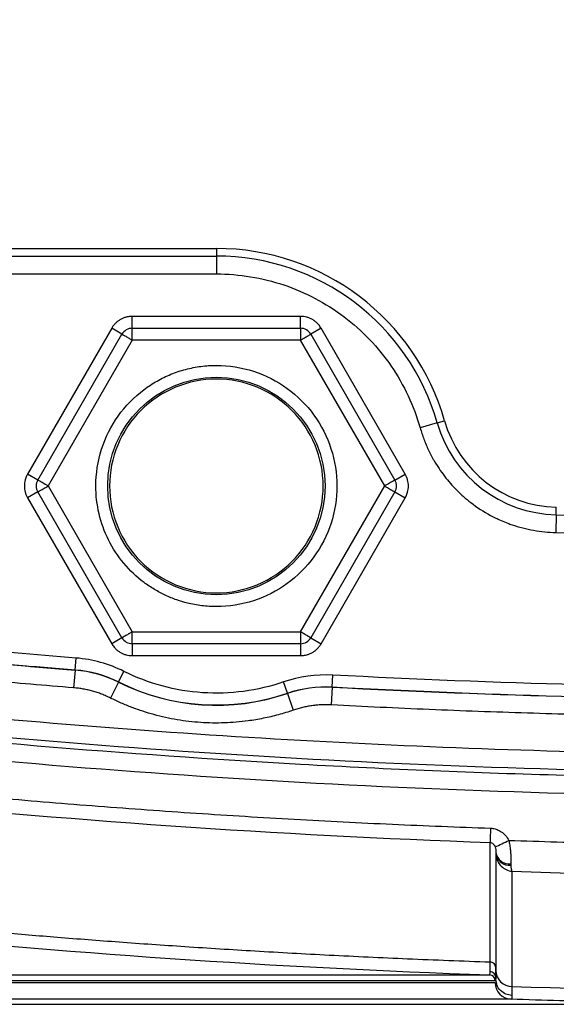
# Model space of a CAD drawing. Header units: millimetres. Extents: x 19 to 819, y 19 to 629.
# Tile 25 of 54: x 464 to 486, y 177 to 218. Entities that reach past the tile are written whole.
import ezdxf

# ---------------------------------------------------------------- set-up
doc = ezdxf.new("R2010")
doc.units = ezdxf.units.MM
doc.header["$LTSCALE"] = 3

msp = doc.modelspace()

# ---------------------------------------------------------------- linework, layer by layer
for p, q in [((458.906, 208.412), (472.004, 208.412)), ((472.004, 208.412), (472.004, 208.09)), ((458.906, 208.09), (472.004, 208.09)), ((472.004, 208.09), (472.004, 207.34)), ((458.906, 207.34), (472.004, 207.34)), ((475.55, 205.553), (468.458, 205.553)), ((468.458, 205.053), (468.458, 205.553)), ((475.55, 205.053), (475.55, 205.553)), ((467.592, 205.053), (464.046, 198.912)), ((464.479, 198.662), (468.025, 204.803)), ((468.025, 204.803), (467.592, 205.053)), ((468.458, 205.053), (475.55, 205.053)), ((468.458, 204.553), (468.458, 205.053)), ((475.55, 205.053), (475.55, 204.553)), ((476.416, 205.053), (475.983, 204.803)), ((475.983, 204.803), (479.529, 198.662)), ((479.962, 198.912), (476.416, 205.053)), ((468.458, 204.553), (464.912, 198.412)), ((475.55, 204.553), (468.458, 204.553)), ((479.096, 198.412), (475.55, 204.553)), ((481.312, 201.064), (481.621, 201.152)), ((481.312, 201.064), (480.591, 200.859)), ((464.479, 198.662), (464.046, 198.912)), ((479.529, 198.662), (479.962, 198.912)), ((464.912, 198.412), (468.458, 192.27)), ((475.55, 192.27), (479.096, 198.412)), ((464.479, 198.162), (464.046, 197.912)), ((464.046, 197.912), (467.592, 191.77)), ((468.025, 192.02), (464.479, 198.162)), ((479.529, 198.162), (475.983, 192.02)), ((476.416, 191.77), (479.962, 197.912)), ((479.529, 198.162), (479.962, 197.912)), ((486.322, 197.203), (486.329, 197.524)), ((486.322, 197.203), (486.307, 196.453)), ((468.025, 192.02), (467.592, 191.77)), ((468.458, 191.77), (468.458, 192.27)), ((468.458, 192.27), (475.55, 192.27)), ((475.55, 192.27), (475.55, 191.77)), ((475.983, 192.02), (476.416, 191.77)), ((475.55, 191.77), (468.458, 191.77)), ((468.458, 191.77), (468.458, 191.27)), ((475.55, 191.77), (475.55, 191.27)), ((466.051, 190.67), (466.091, 191.168)), ((468.458, 191.27), (475.55, 191.27)), ((466.049, 190.663), (465.989, 189.915)), ((466.049, 190.663), (466.051, 190.67)), ((467.883, 190.159), (468.107, 190.607)), ((476.881, 189.951), (476.907, 190.45)), ((467.881, 190.152), (467.546, 189.482)), ((467.883, 190.159), (467.881, 190.152)), ((474.997, 189.687), (474.835, 190.16)), ((476.882, 189.943), (476.843, 189.195)), ((476.881, 189.951), (476.882, 189.943)), ((474.998, 189.68), (474.997, 189.687)), ((474.998, 189.68), (475.242, 188.971)), ((483.777, 182.971), (483.777, 178.137)), ((484.456, 182.188), (484.456, 177.341)), ((483.755, 177.499), (431.183, 177.499)), ((431.202, 177.83), (483.513, 177.83)), ((483.754, 177.58), (431.209, 177.58)), ((483.778, 177.651), (483.776, 177.64)), ((483.799, 177.542), (483.778, 177.651)), ((484.432, 176.799), (431.202, 176.799)), ((431.209, 176.588), (497.485, 176.588))]:
    msp.add_line(p, q)
at = {"flags": 128}
msp.add_lwpolyline([(483.557, 184.004), (483.554, 183.906), (483.55, 183.811), (483.547, 183.72), (483.544, 183.636), (483.542, 183.561), (483.539, 183.496), (483.537, 183.442), (483.536, 183.402)], dxfattribs=at)
msp.add_circle((472.004, 198.412), 4.579)
for centre, radius, start, end in [((472.004, 198.412), 10, 15.9072, 90), ((472.004, 198.412), 9.679, 15.9072, 90), ((468.458, 204.553), 0.5, 90, 150), ((475.55, 204.553), 0.5, 30, 90), ((486.429, 202.523), 5, 195.9072, 268.8494), ((486.429, 202.523), 5.321, 195.9072, 268.8494), ((464.912, 198.412), 0.5, 150, 210), ((479.096, 198.412), 0.5, 330, 30), ((497.504, 753.912), 556.821, 268.84939, 271.15061), ((468.458, 192.27), 0.5, 210, 270), ((475.55, 192.27), 0.5, 270, 330), ((472.004, 198.412), 9.231, 243.4729, 288.9314), ((472.004, 198.412), 9.223, 243.4671, 288.9372), ((475.734, 200.624), 19.166, 294.719, 296.6261), ((484.343, 183.08), 0.576, 190.9116, 276.911), ((484.354, 183.025), 0.584, 188.7042, 275.6105), ((483.535, 178.13), 0.242, 1.759, 89.9432), ((484.455, 178.019), 0.678, 181.7636, 270.0614), ((483.504, 177.58), 0.25, 359.9883, 88.005), ((484.455, 177.498), 0.7, 179.9886, 268.1359)]:
    msp.add_arc(centre, radius, start, end)
for points, knots in [([(449.461, 258.552), (449.592, 258.568), (449.724, 258.584), (449.855, 258.6), (450.307, 258.655), (450.76, 258.71), (451.212, 258.763), (452.118, 258.87), (453.023, 258.974), (453.929, 259.075), (455.742, 259.277), (457.556, 259.466), (459.372, 259.642), (463.005, 259.995), (466.645, 260.298), (470.29, 260.551), (477.58, 261.055), (484.892, 261.357), (492.207, 261.456), (506.839, 261.652), (521.486, 261.032), (536.014, 259.605), (537.83, 259.427), (539.644, 259.236), (541.456, 259.033), (542.362, 258.931), (543.268, 258.826), (544.173, 258.718), (544.625, 258.664), (545.078, 258.61), (545.53, 258.554), (545.982, 258.498), (546.438, 258.453), (546.86, 258.381), (547.705, 258.237), (548.578, 257.946), (549.398, 257.495), (550.219, 257.043), (550.983, 256.431), (551.615, 255.701), (552.246, 254.971), (552.74, 254.128), (553.068, 253.254), (553.396, 252.38), (553.558, 251.481), (553.581, 250.628), (553.586, 250.415), (553.587, 250.192), (553.586, 249.963), (553.586, 249.735), (553.583, 249.502), (553.583, 249.275), (553.583, 248.819), (553.583, 248.362), (553.583, 247.905), (553.583, 247.448), (553.583, 246.992), (553.583, 246.535), (553.583, 246.421), (553.586, 246.309), (553.59, 246.196), (553.595, 246.084), (553.603, 245.971), (553.614, 245.859), (553.636, 245.635), (553.671, 245.413), (553.724, 245.195), (553.83, 244.76), (554.003, 244.347), (554.154, 243.921), (554.229, 243.708), (554.302, 243.497), (554.374, 243.284), (554.447, 243.071), (554.518, 242.858), (554.589, 242.644), (554.869, 241.788), (555.132, 240.922), (555.376, 240.049), (556.35, 236.554), (557.018, 232.926), (557.346, 229.252), (558.001, 221.904), (557.264, 214.381), (555.273, 207.41), (555.024, 206.538), (554.756, 205.676), (554.47, 204.822), (554.327, 204.395), (554.18, 203.971), (554.028, 203.549), (553.876, 203.127), (553.721, 202.701), (553.649, 202.259), (553.576, 201.818), (553.583, 201.364), (553.583, 200.906), (553.583, 200.449), (553.583, 199.993), (553.583, 199.537), (553.583, 199.08), (553.583, 198.623), (553.583, 198.167), (553.583, 197.71), (553.594, 197.269), (553.563, 196.836), (553.502, 195.971), (553.295, 195.07), (552.922, 194.206), (552.549, 193.342), (552.01, 192.521), (551.344, 191.824), (550.677, 191.127), (549.887, 190.557), (549.053, 190.149), (548.636, 189.945), (548.209, 189.781), (547.782, 189.655), (547.354, 189.53), (546.946, 189.445), (546.508, 189.39), (546.399, 189.377), (546.29, 189.363), (546.177, 189.349), (546.065, 189.335), (545.952, 189.321), (545.837, 189.307), (545.609, 189.279), (545.378, 189.25), (545.152, 189.223), (544.7, 189.168), (544.247, 189.113), (543.795, 189.06), (542.89, 188.953), (541.984, 188.849), (541.078, 188.748), (539.266, 188.546), (537.451, 188.357), (535.635, 188.181), (532.002, 187.828), (528.362, 187.525), (524.717, 187.272), (517.427, 186.768), (510.115, 186.466), (502.8, 186.367), (488.169, 186.171), (473.521, 186.791), (458.993, 188.218), (457.177, 188.396), (455.363, 188.587), (453.551, 188.79), (452.645, 188.892), (451.739, 188.997), (450.834, 189.105), (450.382, 189.159), (449.93, 189.214), (449.477, 189.269), (449.025, 189.325), (448.57, 189.37), (448.147, 189.442), (447.303, 189.586), (446.43, 189.877), (445.609, 190.328), (444.788, 190.78), (444.024, 191.392), (443.393, 192.122), (442.761, 192.852), (442.267, 193.695), (441.939, 194.569), (441.611, 195.443), (441.449, 196.343), (441.427, 197.195), (441.421, 197.408), (441.42, 197.631), (441.421, 197.86), (441.422, 198.088), (441.424, 198.321), (441.424, 198.548), (441.424, 199.004), (441.424, 199.461), (441.424, 199.918), (441.424, 200.375), (441.424, 200.831), (441.424, 201.288), (441.424, 201.402), (441.422, 201.514), (441.417, 201.627), (441.412, 201.739), (441.404, 201.852), (441.393, 201.964), (441.372, 202.188), (441.337, 202.41), (441.283, 202.628), (441.177, 203.063), (441.004, 203.476), (440.854, 203.902), (440.778, 204.115), (440.705, 204.326), (440.633, 204.539), (440.56, 204.752), (440.489, 204.965), (440.419, 205.179), (440.138, 206.035), (439.875, 206.901), (439.631, 207.774), (438.657, 211.269), (437.989, 214.897), (437.662, 218.571), (437.006, 225.919), (437.743, 233.442), (439.734, 240.413), (439.983, 241.285), (440.251, 242.148), (440.537, 243.001), (440.68, 243.428), (440.828, 243.852), (440.98, 244.274), (441.131, 244.696), (441.286, 245.122), (441.359, 245.564), (441.431, 246.005), (441.424, 246.459), (441.424, 246.917), (441.424, 247.374), (441.424, 247.83), (441.424, 248.286), (441.424, 248.743), (441.424, 249.2), (441.424, 249.656), (441.424, 250.113), (441.413, 250.554), (441.444, 250.987), (441.505, 251.852), (441.712, 252.753), (442.085, 253.617), (442.458, 254.481), (442.997, 255.302), (443.664, 255.999), (444.33, 256.696), (445.121, 257.266), (445.955, 257.674), (446.788, 258.082), (447.661, 258.328), (448.499, 258.433), (448.604, 258.446), (448.715, 258.46), (448.831, 258.474), (448.946, 258.488), (449.064, 258.503), (449.177, 258.517), (449.271, 258.529), (449.366, 258.54), (449.461, 258.552)], [0.99723, 0.99723, 0.99723, 0.99723, 0.998366, 0.998366, 0.998366, 1.002272, 1.002272, 1.002272, 1.010085, 1.010085, 1.010085, 1.02571, 1.02571, 1.02571, 1.05696, 1.05696, 1.05696, 1.11946, 1.11946, 1.11946, 1.24446, 1.24446, 1.24446, 1.260085, 1.260085, 1.260085, 1.267897, 1.267897, 1.267897, 1.271804, 1.271804, 1.271804, 1.27571, 1.27571, 1.27571, 1.283522, 1.283522, 1.283522, 1.291335, 1.291335, 1.291335, 1.299147, 1.299147, 1.299147, 1.30696, 1.30696, 1.30696, 1.308913, 1.308913, 1.308913, 1.310866, 1.310866, 1.310866, 1.314772, 1.314772, 1.314772, 1.318679, 1.318679, 1.318679, 1.319655, 1.319655, 1.319655, 1.320632, 1.320632, 1.320632, 1.322585, 1.322585, 1.322585, 1.326491, 1.326491, 1.326491, 1.328444, 1.328444, 1.328444, 1.330397, 1.330397, 1.330397, 1.33821, 1.33821, 1.33821, 1.36946, 1.36946, 1.36946, 1.43196, 1.43196, 1.43196, 1.439772, 1.439772, 1.439772, 1.443679, 1.443679, 1.443679, 1.447585, 1.447585, 1.447585, 1.451491, 1.451491, 1.451491, 1.455397, 1.455397, 1.455397, 1.459304, 1.459304, 1.459304, 1.46321, 1.46321, 1.46321, 1.471022, 1.471022, 1.471022, 1.478835, 1.478835, 1.478835, 1.486647, 1.486647, 1.486647, 1.490554, 1.490554, 1.490554, 1.49446, 1.49446, 1.49446, 1.495437, 1.495437, 1.495437, 1.496413, 1.496413, 1.496413, 1.498366, 1.498366, 1.498366, 1.502272, 1.502272, 1.502272, 1.510085, 1.510085, 1.510085, 1.52571, 1.52571, 1.52571, 1.55696, 1.55696, 1.55696, 1.61946, 1.61946, 1.61946, 1.74446, 1.74446, 1.74446, 1.760085, 1.760085, 1.760085, 1.767897, 1.767897, 1.767897, 1.771804, 1.771804, 1.771804, 1.77571, 1.77571, 1.77571, 1.783522, 1.783522, 1.783522, 1.791335, 1.791335, 1.791335, 1.799147, 1.799147, 1.799147, 1.80696, 1.80696, 1.80696, 1.808913, 1.808913, 1.808913, 1.810866, 1.810866, 1.810866, 1.814772, 1.814772, 1.814772, 1.818679, 1.818679, 1.818679, 1.819655, 1.819655, 1.819655, 1.820632, 1.820632, 1.820632, 1.822585, 1.822585, 1.822585, 1.826491, 1.826491, 1.826491, 1.828444, 1.828444, 1.828444, 1.830397, 1.830397, 1.830397, 1.83821, 1.83821, 1.83821, 1.86946, 1.86946, 1.86946, 1.93196, 1.93196, 1.93196, 1.939772, 1.939772, 1.939772, 1.943679, 1.943679, 1.943679, 1.947585, 1.947585, 1.947585, 1.951491, 1.951491, 1.951491, 1.955397, 1.955397, 1.955397, 1.959304, 1.959304, 1.959304, 1.96321, 1.96321, 1.96321, 1.971022, 1.971022, 1.971022, 1.978835, 1.978835, 1.978835, 1.986647, 1.986647, 1.986647, 1.99446, 1.99446, 1.99446, 1.995437, 1.995437, 1.995437, 1.996413, 1.996413, 1.996413, 1.99723, 1.99723, 1.99723, 1.99723]), ([(449.552, 257.808), (449.375, 257.786), (449.086, 257.75), (448.704, 257.704), (448.055, 257.619), (447.241, 257.416), (446.291, 257.024), (445.377, 256.509), (444.59, 255.89), (443.939, 255.205), (443.296, 254.377), (442.699, 253.28), (442.321, 252.012), (442.204, 251.175), (442.17, 250.541), (442.173, 250.011), (442.174, 249.146), (442.173, 248.069), (442.174, 247.037), (442.173, 246.188), (442.129, 245.46), (441.955, 244.792), (441.752, 244.201), (441.537, 243.61), (441.26, 242.811), (440.752, 241.251), (440.107, 239.03), (439.429, 236.154), (438.893, 233.238), (438.447, 229.885), (438.171, 226.102), (438.159, 221.427), (438.574, 216.282), (439.381, 211.769), (440.233, 208.35), (440.813, 206.383), (441.308, 204.864), (441.61, 204.012), (441.817, 203.453), (441.918, 203.148), (442.032, 202.753), (442.131, 202.218), (442.173, 201.666), (442.171, 201.078), (442.174, 200.324), (442.173, 199.482), (442.174, 198.783), (442.173, 198.35), (442.172, 197.969), (442.17, 197.548), (442.175, 197.125), (442.223, 196.432), (442.392, 195.492), (442.722, 194.58), (443.143, 193.735), (443.642, 192.954), (444.478, 192.021), (445.534, 191.188), (446.6, 190.649), (447.492, 190.348), (448.192, 190.184), (448.929, 190.087), (449.57, 190.013), (450.398, 189.912), (451.301, 189.804), (452.836, 189.625), (456.854, 189.173), (463.474, 188.523), (472.244, 187.86), (481.003, 187.395), (487.407, 187.198), (491.471, 187.127), (493.192, 187.104), (494.913, 187.089), (496.633, 187.081), (498.353, 187.081), (500.073, 187.088), (501.792, 187.103), (503.51, 187.125), (505.229, 187.155), (506.946, 187.193), (508.664, 187.238), (510.381, 187.29), (512.097, 187.35), (513.814, 187.417), (515.529, 187.492), (517.245, 187.575), (518.96, 187.665), (520.674, 187.762), (522.388, 187.867), (524.102, 187.979), (525.815, 188.099), (527.528, 188.227), (529.24, 188.362), (530.952, 188.504), (532.664, 188.654), (534.375, 188.811), (536.086, 188.976), (537.796, 189.149), (539.506, 189.329), (541.215, 189.516), (542.924, 189.711), (544.633, 189.915), (545.879, 190.063), (546.648, 190.166), (547.081, 190.242), (547.637, 190.382), (548.32, 190.627), (548.986, 190.943), (549.933, 191.519), (550.885, 192.352), (551.671, 193.403), (552.155, 194.282), (552.571, 195.333), (552.761, 196.232), (552.828, 197.032), (552.838, 197.497), (552.833, 198.039), (552.834, 198.786), (552.834, 199.648), (552.834, 200.531), (552.835, 201.095), (552.834, 201.458), (552.842, 201.723), (552.862, 202.035), (552.904, 202.379), (552.977, 202.734), (553.074, 203.08), (553.192, 203.445), (553.367, 203.928), (553.888, 205.398), (554.657, 207.862), (555.505, 211.274), (556.149, 214.74), (556.739, 219.444), (556.958, 225.395), (556.449, 231.355), (555.612, 236.067), (554.766, 239.583), (553.981, 242.13), (553.453, 243.661), (553.239, 244.233), (553.072, 244.711), (552.95, 245.192), (552.859, 245.753), (552.83, 246.335), (552.835, 246.967), (552.833, 247.758), (552.833, 248.673), (552.835, 249.532), (552.837, 250.061), (552.836, 250.528), (552.822, 250.895), (552.758, 251.536), (552.613, 252.315), (552.132, 253.684), (551.302, 255.019), (550.159, 256.126), (549.091, 256.848), (548.06, 257.313), (547.142, 257.577), (546.497, 257.683), (545.758, 257.772), (544.786, 257.89), (540.446, 258.409), (533.023, 259.181), (522.558, 259.989), (511.982, 260.523), (496.251, 260.89), (475.363, 260.406), (458.131, 258.861), (449.552, 257.808)], [0, 0, 0, 0, 0.001548, 0.002515, 0.003338, 0.007218, 0.009726, 0.012228, 0.016283, 0.01834, 0.020404, 0.025348, 0.029041, 0.031812, 0.032648, 0.034542, 0.0364, 0.040136, 0.043872, 0.045335, 0.047489, 0.050168, 0.051282, 0.052905, 0.055612, 0.058605, 0.067115, 0.075635, 0.084186, 0.092788, 0.104916, 0.117012, 0.133248, 0.149556, 0.156656, 0.163758, 0.167316, 0.170494, 0.171578, 0.172483, 0.173275, 0.175137, 0.177188, 0.178054, 0.180231, 0.183719, 0.185345, 0.186289, 0.187467, 0.188644, 0.189941, 0.19113, 0.194659, 0.198169, 0.199487, 0.202833, 0.206156, 0.210296, 0.214414, 0.216425, 0.218444, 0.22063, 0.222854, 0.224034, 0.227859, 0.230727, 0.237419, 0.262883, 0.288334, 0.313587, 0.338851, 0.343822, 0.348792, 0.35376, 0.358727, 0.363692, 0.368656, 0.37362, 0.378582, 0.383544, 0.388504, 0.393464, 0.398424, 0.403383, 0.408341, 0.413299, 0.418257, 0.423215, 0.428173, 0.433131, 0.438089, 0.443047, 0.448006, 0.452965, 0.457925, 0.462885, 0.467846, 0.472808, 0.477771, 0.482735, 0.487699, 0.492666, 0.497633, 0.502602, 0.503532, 0.504359, 0.506409, 0.50849, 0.510632, 0.512782, 0.518079, 0.521452, 0.524109, 0.526747, 0.531218, 0.531999, 0.533698, 0.535248, 0.536691, 0.540164, 0.542715, 0.544342, 0.545048, 0.545855, 0.546646, 0.54775, 0.548851, 0.549781, 0.550869, 0.552168, 0.554232, 0.564374, 0.574508, 0.584668, 0.594891, 0.615551, 0.636115, 0.646561, 0.656984, 0.667421, 0.669629, 0.67101, 0.672715, 0.674004, 0.675308, 0.677628, 0.679039, 0.680787, 0.684476, 0.686966, 0.688228, 0.689051, 0.691012, 0.691409, 0.694632, 0.697839, 0.703942, 0.708032, 0.711546, 0.715055, 0.717779, 0.719792, 0.720709, 0.724232, 0.728271, 0.758569, 0.788862, 0.819173, 0.850276, 0.925133, 1, 1, 1, 1]), ([(465.989, 189.915), (465.388, 189.964), (464.188, 190.062), (462.389, 190.22), (460.591, 190.385), (458.794, 190.559), (457, 190.741), (454.906, 190.963), (452.514, 191.23), (450.498, 191.471), (449.154, 191.636), (448.484, 191.723), (447.827, 191.879), (446.989, 192.198), (446.012, 192.759), (445.022, 193.683), (444.299, 194.827), (443.918, 195.886), (443.782, 196.654), (443.746, 197.101), (443.735, 197.392), (443.735, 197.728), (443.734, 198.181), (443.734, 198.796), (443.734, 199.487), (443.737, 200.092), (443.739, 200.621), (443.737, 201.075), (443.736, 201.491), (443.725, 201.868), (443.697, 202.206), (443.654, 202.542), (443.596, 202.877), (443.521, 203.21), (443.431, 203.541), (443.323, 203.869), (443.144, 204.371), (442.953, 204.918), (442.725, 205.569), (442.528, 206.162), (442.111, 207.482), (441.298, 210.367), (440.362, 214.881), (439.759, 220.389), (439.695, 225.942), (440.08, 230.563), (440.648, 234.221), (441.206, 236.943), (441.895, 239.633), (442.506, 241.628), (442.959, 242.941), (443.18, 243.538), (443.364, 244.066), (443.495, 244.511), (443.616, 245.019), (443.695, 245.612), (443.728, 246.259), (443.735, 246.948), (443.733, 247.637), (443.734, 248.368), (443.734, 248.942), (443.733, 249.401), (443.734, 249.688), (443.734, 249.917), (443.732, 250.147), (443.734, 250.581), (443.765, 251.087), (443.862, 251.604), (443.976, 252.052), (444.147, 252.554), (444.408, 253.125), (444.747, 253.691), (445.173, 254.239), (445.661, 254.732), (446.208, 255.157), (446.802, 255.515), (447.332, 255.758), (447.772, 255.916), (448.11, 256.014), (448.447, 256.091), (448.673, 256.124), (448.786, 256.141)], [0, 0, 0, 0, 0.020562, 0.041116, 0.061661, 0.082197, 0.102727, 0.123248, 0.154068, 0.184877, 0.192581, 0.200286, 0.207948, 0.215557, 0.230839, 0.246085, 0.261313, 0.276596, 0.284213, 0.287863, 0.291911, 0.294146, 0.299308, 0.307398, 0.315143, 0.322892, 0.328053, 0.333215, 0.338377, 0.342244, 0.346099, 0.349949, 0.353804, 0.357695, 0.361585, 0.365524, 0.369484, 0.379775, 0.385321, 0.393015, 0.401111, 0.432571, 0.495299, 0.558231, 0.621427, 0.684624, 0.716257, 0.747762, 0.779427, 0.81103, 0.818945, 0.826863, 0.832746, 0.838021, 0.8427, 0.850576, 0.85841, 0.864798, 0.874082, 0.88192, 0.889757, 0.893677, 0.897595, 0.899553, 0.901514, 0.905431, 0.914364, 0.918782, 0.923362, 0.930147, 0.936852, 0.944741, 0.952626, 0.960496, 0.968362, 0.976226, 0.984126, 0.988195, 0.992187, 0.996117, 1, 1, 1, 1]), ([(448.879, 255.397), (448.09, 255.298), (447.241, 254.967), (445.798, 253.919), (445.23, 253.178), (444.718, 251.954), (444.601, 251.53), (444.475, 250.7), (444.483, 250.293), (444.483, 248.997), (444.483, 248.133), (444.483, 246.405), (444.486, 245.538), (444.126, 243.848), (443.789, 243.063), (442.97, 240.647), (442.493, 238.999), (440.473, 230.623), (440.063, 223.491), (441.41, 213.143), (442.169, 209.752), (443.467, 205.69), (443.755, 204.901), (444.32, 203.28), (444.473, 202.412), (444.493, 200.696), (444.483, 199.827), (444.483, 198.531), (444.483, 198.099), (444.483, 197.235), (444.502, 196.841), (444.765, 195.588), (445.157, 194.74), (446.347, 193.403), (447.142, 192.915), (448.353, 192.506), (448.744, 192.443), (449.599, 192.337), (450.027, 192.284), (451.311, 192.129), (452.167, 192.028), (456.451, 191.538), (459.886, 191.192), (464.234, 190.812), (465.141, 190.736), (466.049, 190.663)], [0, 0, 0, 0, 0.0078125, 0.0078125, 0.015625, 0.015625, 0.0195312, 0.0195312, 0.0234375, 0.0234375, 0.03125, 0.03125, 0.0390625, 0.0390625, 0.046875, 0.046875, 0.0625, 0.0625, 0.125, 0.125, 0.15625, 0.15625, 0.1640625, 0.1640625, 0.171875, 0.171875, 0.1796875, 0.1796875, 0.1835938, 0.1835938, 0.1875, 0.1875, 0.1953125, 0.1953125, 0.203125, 0.203125, 0.2070312, 0.2070312, 0.2109375, 0.2109375, 0.21875, 0.21875, 0.25, 0.25, 0.2582374, 0.2582374, 0.2582374, 0.2582374]), ([(448.88, 255.389), (448.634, 255.358), (448.398, 255.308), (447.938, 255.175), (447.714, 255.093), (447.277, 254.899), (447.063, 254.787), (446.758, 254.599), (446.659, 254.533), (446.465, 254.395), (446.368, 254.32), (446.09, 254.087), (445.915, 253.916), (445.595, 253.552), (445.45, 253.361), (445.189, 252.959), (445.072, 252.749), (444.868, 252.308), (444.784, 252.084), (444.645, 251.628), (444.59, 251.396), (444.533, 251.039), (444.518, 250.912), (444.5, 250.67), (444.495, 250.551), (444.491, 250.32), (444.49, 250.207), (444.491, 249.986), (444.491, 249.878), (444.491, 249.55), (444.491, 248.893), (444.491, 248.236), (444.491, 247.36), (444.494, 246.921), (444.479, 246.066), (444.459, 245.647), (444.379, 245.033), (444.345, 244.831), (444.255, 244.428), (444.201, 244.227), (444.017, 243.622), (443.867, 243.215), (443.676, 242.691), (443.638, 242.586), (443.563, 242.372), (443.526, 242.264), (443.419, 241.947), (443.349, 241.735), (442.731, 239.825), (442.262, 238.106), (441.487, 234.624), (441.18, 232.857), (440.734, 229.316), (440.592, 227.538), (440.504, 224.861), (440.495, 223.965), (440.519, 222.18), (440.552, 221.291), (440.713, 218.634), (440.905, 216.877), (441.45, 213.391), (441.801, 211.661), (442.449, 209.086), (442.686, 208.231), (443.071, 206.954), (443.204, 206.528), (443.487, 205.678), (443.635, 205.256), (443.857, 204.628), (443.931, 204.419), (444.022, 204.159), (444.041, 204.106), (444.074, 204.007), (444.123, 203.859), (444.168, 203.711), (444.306, 203.214), (444.385, 202.811), (444.458, 202.203), (444.475, 201.999), (444.488, 201.692), (444.49, 201.591), (444.492, 201.375), (444.497, 200.832), (444.495, 200.287), (444.491, 199.411), (444.491, 198.972), (444.491, 198.315), (444.491, 198.097), (444.491, 197.768), (444.49, 197.659), (444.492, 197.431), (444.495, 197.315), (444.513, 196.961), (444.538, 196.717), (444.635, 196.229), (444.7, 195.995), (444.86, 195.538), (444.954, 195.315), (445.175, 194.882), (445.303, 194.669), (445.589, 194.268), (445.747, 194.078), (446.092, 193.729), (446.277, 193.569), (446.87, 193.128), (447.294, 192.897), (447.979, 192.634), (448.222, 192.562), (448.693, 192.462), (448.922, 192.429), (449.255, 192.387), (449.361, 192.374), (449.577, 192.347), (449.901, 192.307), (450.226, 192.267), (452.172, 192.032), (453.905, 191.834), (459.104, 191.275), (462.575, 190.949), (466.051, 190.67)], [0, 0, 0, 0, 0.007812, 0.007812, 0.015625, 0.015625, 0.023437, 0.023437, 0.027344, 0.027344, 0.03125, 0.03125, 0.039062, 0.039062, 0.046875, 0.046875, 0.054687, 0.054687, 0.0625, 0.0625, 0.070312, 0.070312, 0.074219, 0.074219, 0.078125, 0.078125, 0.082031, 0.082031, 0.085937, 0.085937, 0.09375, 0.109375, 0.109375, 0.125, 0.125, 0.140625, 0.140625, 0.148437, 0.148437, 0.15625, 0.15625, 0.171875, 0.171875, 0.175781, 0.175781, 0.179687, 0.179687, 0.1875, 0.1875, 0.25, 0.25, 0.3125, 0.3125, 0.375, 0.375, 0.40625, 0.40625, 0.4375, 0.4375, 0.5, 0.5, 0.5625, 0.5625, 0.59375, 0.59375, 0.609375, 0.609375, 0.625, 0.625, 0.632813, 0.632813, 0.634766, 0.634766, 0.636719, 0.640625, 0.640625, 0.65625, 0.65625, 0.664063, 0.664063, 0.667969, 0.667969, 0.671875, 0.6875, 0.6875, 0.703125, 0.703125, 0.710938, 0.710938, 0.714844, 0.714844, 0.71875, 0.71875, 0.726563, 0.726563, 0.734375, 0.734375, 0.742188, 0.742188, 0.75, 0.75, 0.757813, 0.757813, 0.765625, 0.765625, 0.78125, 0.78125, 0.789063, 0.789063, 0.796875, 0.796875, 0.800781, 0.800781, 0.804688, 0.8125, 0.8125, 0.875, 0.875, 1, 1, 1, 1]), ([(466.091, 191.168), (462.62, 191.447), (459.153, 191.772), (453.96, 192.33), (452.23, 192.528), (450.07, 192.79), (449.638, 192.842), (448.99, 192.924), (448.775, 192.955), (448.349, 193.046), (448.136, 193.109), (447.516, 193.347), (447.13, 193.558), (446.417, 194.089), (446.109, 194.399), (445.725, 194.938), (445.61, 195.13), (445.41, 195.521), (445.324, 195.723), (445.179, 196.139), (445.12, 196.354), (445.034, 196.786), (445.011, 197.004), (444.989, 197.44), (444.991, 197.659), (444.991, 198.097), (444.991, 198.315), (444.991, 198.972), (444.991, 199.41), (444.994, 200.285), (444.996, 200.723), (444.992, 201.379), (444.992, 201.598), (444.974, 202.033), (444.956, 202.25), (444.879, 202.896), (444.795, 203.323), (444.618, 203.957), (444.549, 204.166), (444.402, 204.585), (444.328, 204.794), (444.107, 205.422), (443.96, 205.841), (443.68, 206.681), (443.549, 207.102), (443.166, 208.368), (442.932, 209.216), (442.29, 211.768), (441.941, 213.483), (441.401, 216.939), (441.211, 218.68), (441.052, 221.314), (441.019, 222.195), (440.995, 223.964), (441.004, 224.852), (441.091, 227.506), (441.231, 229.269), (441.674, 232.779), (441.978, 234.531), (442.746, 237.982), (443.211, 239.686), (443.892, 241.789), (444.033, 242.209), (444.335, 243.042), (444.49, 243.458), (444.682, 244.092), (444.74, 244.305), (444.836, 244.737), (444.873, 244.955), (444.958, 245.61), (444.979, 246.047), (444.994, 246.922), (444.991, 247.36), (444.991, 248.236), (444.991, 248.893), (444.991, 249.55), (444.991, 249.987), (444.988, 250.207), (444.997, 250.644), (445.011, 250.864), (445.08, 251.293), (445.129, 251.503), (445.319, 252.124), (445.503, 252.526), (445.856, 253.068), (445.987, 253.241), (446.274, 253.567), (446.431, 253.721), (446.762, 253.998), (446.938, 254.123), (447.306, 254.349), (447.5, 254.451), (448.095, 254.715), (448.508, 254.839), (448.942, 254.893)], [0, 0, 0, 0, 0.125, 0.125, 0.1875, 0.1875, 0.203125, 0.203125, 0.210938, 0.210938, 0.21875, 0.21875, 0.234375, 0.234375, 0.25, 0.25, 0.257813, 0.257813, 0.265625, 0.265625, 0.273438, 0.273438, 0.28125, 0.28125, 0.289063, 0.289063, 0.296875, 0.296875, 0.3125, 0.3125, 0.328125, 0.328125, 0.335938, 0.335938, 0.34375, 0.34375, 0.359375, 0.359375, 0.367188, 0.367188, 0.375, 0.375, 0.390625, 0.390625, 0.40625, 0.40625, 0.4375, 0.4375, 0.5, 0.5, 0.5625, 0.5625, 0.59375, 0.59375, 0.625, 0.625, 0.6875, 0.6875, 0.75, 0.75, 0.8125, 0.8125, 0.828125, 0.828125, 0.84375, 0.84375, 0.851563, 0.851563, 0.859375, 0.859375, 0.875, 0.875, 0.890625, 0.890625, 0.90625, 0.914063, 0.914063, 0.921875, 0.921875, 0.929688, 0.929688, 0.9375, 0.9375, 0.953125, 0.953125, 0.960938, 0.960938, 0.96875, 0.96875, 0.976563, 0.976563, 0.984375, 0.984375, 1, 1, 1, 1]), ([(558.598, 223.912), (558.597, 223.65), (558.594, 223.127), (558.578, 222.343), (558.552, 221.559), (558.516, 220.777), (558.471, 219.995), (558.415, 219.215), (558.35, 218.435), (558.274, 217.655), (558.189, 216.877), (558.094, 216.099), (557.989, 215.323), (557.874, 214.547), (557.749, 213.771), (557.501, 212.349), (557.082, 210.293), (556.522, 208.067), (556.012, 206.303), (555.668, 205.203), (555.376, 204.326), (555.151, 203.67), (554.948, 203.112), (554.796, 202.675), (554.696, 202.344), (554.63, 202.019), (554.601, 201.672), (554.594, 201.322), (554.595, 200.962), (554.594, 200.374), (554.594, 199.554), (554.594, 198.737), (554.594, 198.148), (554.595, 197.791), (554.596, 197.321), (554.579, 196.732), (554.498, 196.028), (554.319, 195.102), (553.963, 193.974), (553.329, 192.706), (552.509, 191.551), (551.518, 190.536), (550.382, 189.689), (549.128, 189.023), (548.012, 188.643), (547.097, 188.441), (546.174, 188.323), (544.561, 188.126), (538.259, 187.384), (527.476, 186.36), (512.645, 185.512), (495.314, 185.175), (475.499, 185.717), (459.756, 187.046), (451.223, 188.033), (449.839, 188.201), (449.147, 188.286), (448.456, 188.364), (447.543, 188.503), (446.427, 188.811), (445.161, 189.375), (443.995, 190.128), (442.958, 191.044), (442.069, 192.109), (441.355, 193.296), (440.825, 194.579), (440.554, 195.704), (440.437, 196.622), (440.408, 197.318), (440.41, 198.014), (440.414, 198.728), (440.413, 199.638), (440.413, 200.494), (440.41, 201.172), (440.411, 201.542), (440.392, 201.845), (440.331, 202.31), (440.193, 202.759), (440.027, 203.205), (439.904, 203.538), (439.786, 203.877), (439.553, 204.553), (439.218, 205.578), (438.667, 207.402), (438.059, 209.705), (437.559, 212.038), (437.224, 213.92), (437.005, 215.341), (436.82, 216.763), (436.669, 218.189), (436.552, 219.616), (436.469, 221.046), (436.417, 222.478), (436.412, 223.433), (436.409, 223.912)], [0, 0, 0, 0, 0.004391, 0.008779, 0.013164, 0.017546, 0.021926, 0.026306, 0.030685, 0.035065, 0.039446, 0.043829, 0.048214, 0.052603, 0.056995, 0.061392, 0.076836, 0.092196, 0.099908, 0.107664, 0.111539, 0.115422, 0.119308, 0.121503, 0.123181, 0.12511, 0.127054, 0.129019, 0.130994, 0.133088, 0.138897, 0.144754, 0.146801, 0.148777, 0.150752, 0.1547, 0.158653, 0.162634, 0.170518, 0.178424, 0.186325, 0.194203, 0.202136, 0.21002, 0.217933, 0.22184, 0.225736, 0.23353, 0.249118, 0.332237, 0.415288, 0.498389, 0.623108, 0.7478, 0.763393, 0.767291, 0.77119, 0.775089, 0.778972, 0.786677, 0.794436, 0.802149, 0.809882, 0.81758, 0.825335, 0.833048, 0.840791, 0.844677, 0.848572, 0.852465, 0.856358, 0.860554, 0.867746, 0.870727, 0.871929, 0.87396, 0.875822, 0.879795, 0.881803, 0.883812, 0.885746, 0.887823, 0.895825, 0.903833, 0.919801, 0.935801, 0.943858, 0.951897, 0.959922, 0.967938, 0.97595, 0.983961, 0.991976, 1, 1, 1, 1]), ([(557.848, 223.912), (557.843, 220.321), (557.523, 216.751), (556.727, 212.316), (556.547, 211.43), (556.147, 209.662), (555.926, 208.78), (555.444, 207.027), (555.182, 206.154), (554.759, 204.853), (554.613, 204.42), (554.387, 203.772), (554.31, 203.561), (554.151, 203.118), (554.067, 202.884), (553.962, 202.493), (553.93, 202.354), (553.883, 202.068), (553.869, 201.928), (553.843, 201.526), (553.845, 201.278), (553.846, 200.57), (553.845, 200.1), (553.845, 199.393), (553.844, 199.157), (553.844, 198.686), (553.844, 198.452), (553.844, 198.096), (553.845, 197.975), (553.845, 197.741), (553.846, 197.625), (553.844, 197.284), (553.839, 197.067), (553.797, 196.422), (553.733, 195.99), (553.54, 195.141), (553.412, 194.729), (553.095, 193.929), (552.904, 193.541), (552.459, 192.79), (552.21, 192.435), (551.663, 191.77), (551.364, 191.461), (550.713, 190.884), (550.364, 190.621), (549.637, 190.155), (549.258, 189.951), (548.465, 189.602), (548.05, 189.457), (547.427, 189.292), (547.219, 189.246), (546.905, 189.188), (546.799, 189.171), (546.642, 189.149), (546.589, 189.141), (546.478, 189.127), (546.419, 189.12), (545.902, 189.055), (545.441, 188.999), (544.06, 188.831), (543.139, 188.723), (538.53, 188.197), (534.836, 187.828), (527.444, 187.196), (523.746, 186.932), (512.643, 186.296), (505.232, 186.081), (494.099, 186.073), (490.385, 186.123), (482.966, 186.326), (479.259, 186.481), (468.147, 187.1), (460.747, 187.722), (452.448, 188.656), (451.526, 188.763), (450.375, 188.901), (450.144, 188.929), (449.799, 188.971), (449.683, 188.985), (449.454, 189.013), (449.335, 189.027), (448.986, 189.068), (448.759, 189.094), (448.317, 189.153), (448.106, 189.186), (447.483, 189.308), (447.077, 189.421), (446.282, 189.707), (445.89, 189.882), (445.144, 190.288), (444.791, 190.518), (444.12, 191.028), (443.802, 191.31), (442.912, 192.229), (442.426, 192.919), (441.854, 194.061), (441.693, 194.455), (441.435, 195.258), (441.337, 195.668), (441.236, 196.297), (441.21, 196.508), (441.183, 196.826), (441.176, 196.933), (441.167, 197.144), (441.164, 197.253), (441.159, 197.587), (441.16, 197.815), (441.162, 198.277), (441.163, 198.514), (441.163, 199.21), (441.163, 199.906), (441.162, 200.719), (441.162, 201.067), (441.162, 201.241), (441.162, 201.3), (441.161, 201.426), (441.16, 201.491), (441.149, 201.814), (441.127, 202.084), (441.046, 202.505), (441.01, 202.647), (440.932, 202.912), (440.89, 203.037), (440.804, 203.278), (440.761, 203.393), (440.678, 203.616), (440.639, 203.722), (440.522, 204.051), (440.444, 204.277), (440.064, 205.395), (439.782, 206.294), (438.999, 209.008), (438.562, 210.838), (438.036, 213.616), (437.881, 214.548), (437.616, 216.421), (437.506, 217.36), (437.242, 220.172), (437.157, 222.043), (437.159, 223.911)], [0, 0, 0, 0, 0.0625, 0.0625, 0.078125, 0.078125, 0.09375, 0.09375, 0.109375, 0.109375, 0.117188, 0.117188, 0.121094, 0.121094, 0.125, 0.125, 0.126953, 0.126953, 0.128906, 0.128906, 0.132813, 0.132813, 0.140625, 0.140625, 0.144531, 0.144531, 0.148438, 0.148438, 0.150391, 0.150391, 0.152344, 0.152344, 0.15625, 0.15625, 0.164063, 0.164063, 0.171875, 0.171875, 0.179688, 0.179688, 0.1875, 0.1875, 0.195313, 0.195313, 0.203125, 0.203125, 0.210938, 0.210938, 0.21875, 0.21875, 0.222656, 0.222656, 0.224609, 0.224609, 0.225586, 0.225586, 0.226563, 0.226563, 0.234375, 0.234375, 0.25, 0.25, 0.3125, 0.3125, 0.375, 0.375, 0.5, 0.5, 0.5625, 0.5625, 0.625, 0.625, 0.75, 0.75, 0.765625, 0.765625, 0.769531, 0.769531, 0.771484, 0.771484, 0.773438, 0.773438, 0.777344, 0.777344, 0.78125, 0.78125, 0.789063, 0.789063, 0.796875, 0.796875, 0.804688, 0.804688, 0.8125, 0.8125, 0.828125, 0.828125, 0.835938, 0.835938, 0.84375, 0.84375, 0.847656, 0.847656, 0.849609, 0.849609, 0.851563, 0.851563, 0.855469, 0.855469, 0.859375, 0.859375, 0.867188, 0.871094, 0.873047, 0.873047, 0.874023, 0.874023, 0.875, 0.875, 0.878906, 0.878906, 0.880859, 0.880859, 0.882813, 0.882813, 0.884766, 0.884766, 0.886719, 0.886719, 0.890625, 0.890625, 0.90625, 0.90625, 0.9375, 0.9375, 0.953125, 0.953125, 0.96875, 0.96875, 1, 1, 1, 1]), ([(472.004, 207.34), (472.966, 207.34), (473.928, 207.184), (475.753, 206.572), (476.615, 206.118), (478.151, 204.958), (478.824, 204.254), (479.912, 202.666), (480.327, 201.784), (480.591, 200.859)], [0, 0, 0, 0, 0.25, 0.25, 0.5, 0.5, 0.75, 0.75, 1, 1, 1, 1]), ([(468.458, 205.553), (468.429, 205.553), (468.37, 205.551), (468.284, 205.54), (468.184, 205.518), (468.073, 205.481), (467.956, 205.421), (467.847, 205.349), (467.748, 205.263), (467.661, 205.165), (467.615, 205.091), (467.592, 205.053)], [0, 0, 0, 0, 0.083287, 0.166584, 0.249901, 0.374993, 0.500044, 0.626031, 0.749884, 0.874963, 1, 1, 1, 1]), ([(476.416, 205.053), (476.401, 205.078), (476.37, 205.128), (476.317, 205.197), (476.248, 205.273), (476.161, 205.35), (476.051, 205.422), (475.933, 205.481), (475.809, 205.523), (475.681, 205.549), (475.593, 205.552), (475.55, 205.553)], [0, 0, 0, 0, 0.083287, 0.166584, 0.249901, 0.374993, 0.500044, 0.626031, 0.749884, 0.874963, 1, 1, 1, 1]), ([(468.025, 204.803), (468.025, 204.803), (468.027, 204.802), (468.037, 204.796), (468.054, 204.786), (468.079, 204.772), (468.111, 204.754), (468.155, 204.728), (468.214, 204.694), (468.285, 204.653), (468.368, 204.605), (468.424, 204.572), (468.458, 204.553)], [0, 0, 0, 0, 0.0794991, 0.1595907, 0.2410549, 0.3245998, 0.4108333, 0.500241, 0.6182292, 0.7501354, 0.854172, 1, 1, 1, 1]), ([(475.55, 204.553), (475.567, 204.564), (475.601, 204.583), (475.646, 204.609), (475.683, 204.631), (475.734, 204.66), (475.793, 204.694), (475.868, 204.737), (475.931, 204.773), (475.975, 204.799), (475.98, 204.802), (475.983, 204.803)], [0, 0, 0, 0, 0.078302, 0.146143, 0.203484, 0.250377, 0.382335, 0.50046, 0.675797, 0.840584, 1, 1, 1, 1]), ([(472.004, 193.333), (472.533, 193.333), (473.6, 193.501), (475.038, 194.235), (476.181, 195.377), (476.914, 196.816), (477.166, 198.412), (476.914, 200.007), (476.18, 201.446), (475.038, 202.588), (473.6, 203.322), (472.315, 203.525), (471.35, 203.462), (470.707, 203.336), (470.086, 203.129), (469.496, 202.844), (468.694, 202.32), (467.798, 201.402), (467.088, 199.982), (466.864, 198.541), (467.016, 197.234), (467.42, 196.12), (468.069, 195.128), (468.77, 194.463), (469.385, 194.05), (469.845, 193.804), (470.313, 193.614), (470.826, 193.461), (471.285, 193.376), (471.653, 193.343), (471.859, 193.334), (471.962, 193.333), (472.004, 193.333)], [0, 0, 0, 0, 0.049948, 0.099897, 0.149845, 0.199793, 0.249742, 0.29969, 0.349639, 0.399587, 0.449535, 0.499484, 0.520016, 0.540548, 0.561081, 0.581613, 0.602145, 0.651295, 0.700446, 0.749596, 0.786523, 0.82345, 0.860377, 0.897304, 0.913698, 0.930093, 0.946457, 0.961208, 0.980579, 0.990266, 0.996076, 1, 1, 1, 1]), ([(467.504, 198.412), (467.504, 199.001), (467.621, 199.589), (468.072, 200.678), (468.405, 201.177), (469.238, 202.01), (469.737, 202.344), (470.826, 202.794), (471.415, 202.912), (472.593, 202.912), (473.181, 202.794), (474.27, 202.344), (474.769, 202.01), (475.602, 201.177), (475.936, 200.678), (476.386, 199.589), (476.504, 199.001), (476.504, 197.822), (476.386, 197.234), (475.936, 196.145), (475.602, 195.646), (474.769, 194.813), (474.27, 194.479), (473.181, 194.029), (472.593, 193.912), (471.415, 193.912), (470.826, 194.029), (469.737, 194.479), (469.238, 194.813), (468.405, 195.646), (468.072, 196.145), (467.621, 197.234), (467.504, 197.822), (467.504, 198.412)], [0, 0, 0, 0, 0.0625, 0.0625, 0.125, 0.125, 0.1875, 0.1875, 0.25, 0.25, 0.3125, 0.3125, 0.375, 0.375, 0.4375, 0.4375, 0.5, 0.5, 0.5625, 0.5625, 0.625, 0.625, 0.6875, 0.6875, 0.75, 0.75, 0.8125, 0.8125, 0.875, 0.875, 0.9375, 0.9375, 1, 1, 1, 1]), ([(480.591, 200.859), (480.615, 200.779), (480.662, 200.619), (480.746, 200.382), (480.839, 200.149), (480.942, 199.921), (481.054, 199.696), (481.262, 199.321), (481.601, 198.814), (482.121, 198.221), (482.764, 197.656), (483.402, 197.242), (483.938, 196.981), (484.245, 196.856), (484.548, 196.747), (484.91, 196.638), (485.371, 196.539), (485.837, 196.473), (486.151, 196.46), (486.307, 196.453)], [0, 0, 0, 0, 0.0324457, 0.0648914, 0.0973373, 0.1297832, 0.1622294, 0.1946757, 0.2964505, 0.3982256, 0.4999984, 0.6281299, 0.6920591, 0.7315382, 0.7564494, 0.817337, 0.8782247, 0.9391125, 1, 1, 1, 1]), ([(464.046, 198.912), (464.032, 198.886), (464.004, 198.835), (463.971, 198.754), (463.939, 198.657), (463.916, 198.543), (463.909, 198.411), (463.917, 198.28), (463.942, 198.152), (463.984, 198.027), (464.025, 197.95), (464.046, 197.912)], [0, 0, 0, 0, 0.083287, 0.166584, 0.249901, 0.374993, 0.500044, 0.626031, 0.749884, 0.874963, 1, 1, 1, 1]), ([(464.912, 198.412), (464.894, 198.422), (464.861, 198.441), (464.815, 198.467), (464.778, 198.489), (464.728, 198.518), (464.668, 198.552), (464.594, 198.595), (464.53, 198.631), (464.487, 198.657), (464.481, 198.66), (464.479, 198.662)], [0, 0, 0, 0, 0.078302, 0.146143, 0.203484, 0.250377, 0.382335, 0.50046, 0.675797, 0.840584, 1, 1, 1, 1]), ([(479.529, 198.662), (479.528, 198.661), (479.527, 198.66), (479.516, 198.654), (479.499, 198.644), (479.475, 198.63), (479.442, 198.612), (479.399, 198.586), (479.339, 198.552), (479.268, 198.511), (479.186, 198.463), (479.129, 198.431), (479.096, 198.412)], [0, 0, 0, 0, 0.079499, 0.159591, 0.241055, 0.3246, 0.410833, 0.500241, 0.618229, 0.750135, 0.854172, 1, 1, 1, 1]), ([(479.962, 197.912), (479.976, 197.937), (480.003, 197.988), (480.037, 198.069), (480.068, 198.166), (480.091, 198.28), (480.098, 198.412), (480.09, 198.543), (480.065, 198.671), (480.023, 198.796), (479.982, 198.873), (479.962, 198.912)], [0, 0, 0, 0, 0.083287, 0.166584, 0.249901, 0.374993, 0.500044, 0.626031, 0.749884, 0.874963, 1, 1, 1, 1]), ([(464.479, 198.162), (464.479, 198.162), (464.48, 198.163), (464.491, 198.169), (464.508, 198.179), (464.533, 198.193), (464.565, 198.211), (464.609, 198.237), (464.668, 198.271), (464.739, 198.312), (464.822, 198.36), (464.878, 198.392), (464.912, 198.412)], [0, 0, 0, 0, 0.0794991, 0.1595907, 0.2410549, 0.3245998, 0.4108333, 0.500241, 0.6182292, 0.7501354, 0.854172, 1, 1, 1, 1]), ([(479.096, 198.412), (479.113, 198.401), (479.147, 198.382), (479.192, 198.356), (479.229, 198.334), (479.28, 198.305), (479.339, 198.271), (479.414, 198.228), (479.477, 198.192), (479.521, 198.166), (479.526, 198.163), (479.529, 198.162)], [0, 0, 0, 0, 0.078302, 0.146143, 0.203484, 0.250377, 0.382335, 0.50046, 0.675797, 0.840584, 1, 1, 1, 1]), ([(468.458, 192.27), (468.44, 192.259), (468.407, 192.24), (468.361, 192.214), (468.324, 192.192), (468.274, 192.163), (468.214, 192.129), (468.14, 192.086), (468.077, 192.05), (468.033, 192.024), (468.027, 192.021), (468.025, 192.02)], [0, 0, 0, 0, 0.078302, 0.146143, 0.203484, 0.250377, 0.382335, 0.50046, 0.675797, 0.840584, 1, 1, 1, 1]), ([(475.983, 192.02), (475.982, 192.02), (475.981, 192.021), (475.97, 192.027), (475.953, 192.037), (475.929, 192.051), (475.896, 192.07), (475.853, 192.095), (475.793, 192.129), (475.722, 192.17), (475.64, 192.218), (475.583, 192.251), (475.55, 192.27)], [0, 0, 0, 0, 0.079499, 0.159591, 0.241055, 0.3246, 0.410833, 0.500241, 0.618229, 0.750135, 0.854172, 1, 1, 1, 1]), ([(467.592, 191.77), (467.607, 191.745), (467.637, 191.695), (467.69, 191.626), (467.759, 191.551), (467.846, 191.473), (467.957, 191.401), (468.074, 191.342), (468.198, 191.3), (468.327, 191.274), (468.414, 191.271), (468.458, 191.27)], [0, 0, 0, 0, 0.083287, 0.166584, 0.249901, 0.374993, 0.500044, 0.626031, 0.749884, 0.874963, 1, 1, 1, 1]), ([(475.55, 191.27), (475.579, 191.27), (475.637, 191.272), (475.723, 191.283), (475.823, 191.305), (475.934, 191.342), (476.051, 191.402), (476.161, 191.474), (476.259, 191.56), (476.346, 191.658), (476.393, 191.733), (476.416, 191.77)], [0, 0, 0, 0, 0.083287, 0.166584, 0.249901, 0.374993, 0.500044, 0.626031, 0.749884, 0.874963, 1, 1, 1, 1]), ([(474.835, 190.16), (473.743, 189.786), (472.577, 189.631), (470.274, 189.783), (469.139, 190.091), (468.107, 190.607)], [0, 0, 0, 0, 0.5, 0.5, 1, 1, 1, 1]), ([(467.546, 189.482), (467.485, 189.511), (467.362, 189.571), (467.173, 189.648), (466.982, 189.717), (466.789, 189.775), (466.593, 189.825), (466.394, 189.865), (466.192, 189.896), (466.057, 189.909), (465.989, 189.915)], [0, 0, 0, 0, 0.126012, 0.251159, 0.375725, 0.5, 0.624275, 0.748841, 0.873988, 1, 1, 1, 1]), ([(475.242, 188.971), (475.138, 188.936), (474.931, 188.868), (474.618, 188.777), (474.301, 188.697), (473.982, 188.627), (473.661, 188.568), (473.116, 188.485), (472.342, 188.42), (471.342, 188.436), (470.347, 188.552), (469.536, 188.731), (468.903, 188.92), (468.442, 189.084), (467.988, 189.269), (467.693, 189.411), (467.546, 189.482)], [0, 0, 0, 0, 0.041317, 0.082552, 0.12375, 0.164956, 0.206213, 0.247566, 0.37372, 0.500006, 0.626159, 0.752447, 0.814385, 0.87619, 0.938011, 1, 1, 1, 1]), ([(476.843, 189.195), (476.774, 189.197), (476.638, 189.203), (476.435, 189.198), (476.232, 189.185), (476.031, 189.162), (475.831, 189.129), (475.633, 189.086), (475.436, 189.035), (475.307, 188.992), (475.242, 188.971)], [0, 0, 0, 0, 0.1260121, 0.2511587, 0.375725, 0.5, 0.624275, 0.7488413, 0.8739879, 1, 1, 1, 1]), ([(518.165, 189.195), (517.476, 189.16), (516.099, 189.089), (514.033, 188.998), (511.966, 188.916), (509.9, 188.846), (507.834, 188.786), (505.768, 188.738), (503.702, 188.7), (501.636, 188.673), (499.57, 188.656), (497.504, 188.651), (495.437, 188.656), (493.371, 188.673), (491.305, 188.7), (489.239, 188.738), (487.173, 188.786), (485.107, 188.846), (483.041, 188.916), (480.975, 188.998), (478.909, 189.089), (477.531, 189.16), (476.843, 189.195)], [0, 0, 0, 0, 0.0500392, 0.100066, 0.1500818, 0.200088, 0.2500859, 0.300077, 0.3500626, 0.400044, 0.4500227, 0.5, 0.5499773, 0.5999559, 0.6499374, 0.6999229, 0.749914, 0.7999119, 0.8499181, 0.899934, 0.9499608, 1, 1, 1, 1]), ([(456.723, 185.865), (457.409, 185.795), (458.782, 185.654), (460.843, 185.458), (462.904, 185.271), (464.966, 185.096), (467.029, 184.931), (469.092, 184.777), (471.156, 184.634), (473.221, 184.502), (475.287, 184.38), (477.353, 184.269), (479.421, 184.17), (481.489, 184.08), (482.868, 184.029), (483.557, 184.004)], [0, 0, 0, 0, 0.076946, 0.153881, 0.230806, 0.307724, 0.384637, 0.461546, 0.538454, 0.615364, 0.692276, 0.769194, 0.846119, 0.923054, 1, 1, 1, 1]), ([(483.557, 184.004), (483.589, 184.002), (483.653, 183.997), (483.747, 183.977), (483.839, 183.947), (483.927, 183.906), (484.051, 183.831), (484.201, 183.702), (484.283, 183.562), (484.324, 183.491)], [0, 0, 0, 0, 0.0999221, 0.198609, 0.2973573, 0.3974611, 0.5001635, 0.7470045, 1, 1, 1, 1]), ([(483.536, 183.402), (483.58, 183.4), (483.625, 183.38), (483.699, 183.314), (483.729, 183.267), (483.749, 183.214)], [0, 0, 0, 0, 0.5, 0.5, 1, 1, 1, 1]), ([(484.324, 183.491), (484.999, 183.469), (486.351, 183.426), (488.379, 183.375), (490.407, 183.333), (492.434, 183.302), (494.462, 183.281), (496.49, 183.27), (498.517, 183.27), (500.545, 183.281), (502.573, 183.302), (504.601, 183.333), (506.628, 183.375), (508.656, 183.426), (510.008, 183.469), (510.684, 183.491)], [0, 0, 0, 0, 0.076945, 0.15388, 0.230805, 0.307723, 0.384636, 0.461546, 0.538454, 0.615364, 0.692277, 0.769195, 0.84612, 0.923055, 1, 1, 1, 1]), ([(484.324, 183.491), (484.331, 183.458), (484.347, 183.391), (484.366, 183.287), (484.382, 183.18), (484.394, 183.07), (484.404, 182.948), (484.411, 182.809), (484.414, 182.654), (484.413, 182.559), (484.412, 182.508)], [0, 0, 0, 0, 0.092257, 0.188305, 0.288252, 0.392123, 0.499858, 0.644934, 0.81205, 1, 1, 1, 1]), ([(483.749, 183.214), (483.761, 183.182), (483.769, 183.142), (483.777, 183.058), (483.777, 183.013), (483.777, 182.971)], [0, 0, 0, 0, 0.5, 0.5, 1, 1, 1, 1]), ([(483.777, 182.937), (483.777, 182.821), (483.805, 182.72), (483.887, 182.542), (483.943, 182.466), (484.135, 182.28), (484.295, 182.208), (484.456, 182.188)], [0, 0, 0, 0, 0.25, 0.25, 0.5, 0.5, 1, 1, 1, 1]), ([(484.411, 182.444), (484.411, 182.428), (484.412, 182.393), (484.416, 182.344), (484.424, 182.298), (484.438, 182.242), (484.449, 182.21), (484.456, 182.188)], [0, 0, 0, 0, 0.152059, 0.318956, 0.500138, 0.660725, 1, 1, 1, 1]), ([(456.66, 180.2), (457.292, 180.136), (458.616, 180.004), (460.689, 179.809), (462.938, 179.609), (465.362, 179.408), (467.961, 179.209), (470.736, 179.015), (473.686, 178.829), (476.813, 178.657), (480.115, 178.499), (482.376, 178.415), (483.536, 178.372)], [0, 0, 0, 0, 0.070807, 0.148102, 0.231884, 0.322153, 0.418909, 0.522153, 0.631884, 0.748102, 0.870807, 1, 1, 1, 1]), ([(483.536, 177.963), (483.536, 177.978), (483.536, 178.01), (483.536, 178.067), (483.536, 178.131), (483.536, 178.203), (483.536, 178.283), (483.536, 178.342), (483.536, 178.372)], [0, 0, 0, 0, 0.16504, 0.330828, 0.497293, 0.664361, 0.831955, 1, 1, 1, 1]), ([(483.513, 177.83), (483.516, 177.831), (483.522, 177.833), (483.528, 177.849), (483.533, 177.876), (483.536, 177.913), (483.536, 177.946), (483.536, 177.963)], [0, 0, 0, 0, 0.199312, 0.399075, 0.599182, 0.799526, 1, 1, 1, 1]), ([(483.778, 177.717), (483.778, 177.774), (483.754, 177.84), (483.661, 177.935), (483.594, 177.961), (483.536, 177.963)], [0, 0, 0, 0, 0.5, 0.5, 1, 1, 1, 1]), ([(483.754, 177.58), (483.757, 177.581), (483.762, 177.582), (483.768, 177.594), (483.772, 177.613), (483.775, 177.639), (483.777, 177.673), (483.778, 177.702), (483.778, 177.717)], [0, 0, 0, 0, 0.166915, 0.333548, 0.500036, 0.666515, 0.833124, 1, 1, 1, 1]), ([(484.455, 176.965), (484.369, 176.977), (484.19, 177.001), (483.964, 177.162), (483.823, 177.357), (483.805, 177.495), (483.799, 177.542)], [0, 0, 0, 0, 0.268984, 0.559187, 0.84939, 1, 1, 1, 1]), ([(484.455, 176.965), (484.455, 176.947), (484.455, 176.912), (484.453, 176.871), (484.45, 176.839), (484.445, 176.816), (484.44, 176.802), (484.435, 176.8), (484.432, 176.799)], [0, 0, 0, 0, 0.167168, 0.334243, 0.501144, 0.66779, 0.834101, 1, 1, 1, 1]), ([(497.36, 176.589), (495.851, 176.594), (492.891, 176.604), (488.582, 176.677), (485.782, 176.759), (484.432, 176.799)], [0, 0, 0, 0, 0.350105, 0.686765, 1, 1, 1, 1])]:
    msp.add_open_spline(points, degree=3, knots=knots)
for points in [[(486.307, 196.453), (493.771, 196.303), (501.237, 196.303), (508.7, 196.453)], [(468.107, 190.607), (467.471, 190.924), (466.795, 191.112), (466.091, 191.168)], [(467.881, 190.152), (467.303, 190.441), (466.689, 190.611), (466.049, 190.663)], [(466.051, 190.67), (466.691, 190.618), (467.305, 190.448), (467.883, 190.159)], [(476.907, 190.45), (476.198, 190.487), (475.503, 190.389), (474.835, 190.16)], [(518.1, 190.45), (504.369, 189.73), (490.638, 189.73), (476.907, 190.45)], [(474.997, 189.687), (475.604, 189.896), (476.236, 189.985), (476.881, 189.951)], [(476.882, 189.943), (476.237, 189.977), (475.606, 189.888), (474.998, 189.68)], [(476.881, 189.951), (490.629, 189.229), (504.378, 189.229), (518.126, 189.951)], [(476.882, 189.943), (490.611, 189.223), (504.396, 189.223), (518.125, 189.943)], [(456.66, 185.266), (465.594, 184.34), (474.56, 183.718), (483.536, 183.402)], [(483.536, 178.372), (483.535, 180.049), (483.535, 181.725), (483.536, 183.402)], [(483.777, 182.971), (483.777, 182.959), (483.777, 182.948), (483.777, 182.937)], [(483.777, 182.937), (483.777, 181.291), (483.777, 179.645), (483.777, 177.999)], [(484.412, 182.508), (484.412, 182.486), (484.412, 182.465), (484.411, 182.444)], [(484.456, 182.188), (493.151, 181.902), (501.856, 181.902), (510.551, 182.188)], [(456.621, 179.658), (465.561, 178.751), (474.54, 178.14), (483.513, 177.83)], [(483.778, 177.717), (483.778, 177.81), (483.777, 177.951), (483.777, 178.137)], [(483.777, 177.999), (483.778, 177.849), (483.778, 177.734), (483.778, 177.651)], [(484.456, 177.341), (484.455, 177.181), (484.455, 177.055), (484.455, 176.965)], [(484.456, 177.341), (493.151, 177.06), (501.856, 177.061), (510.551, 177.342)]]:
    msp.add_open_spline(points, degree=3)

doc.saveas('drawing.dxf')
